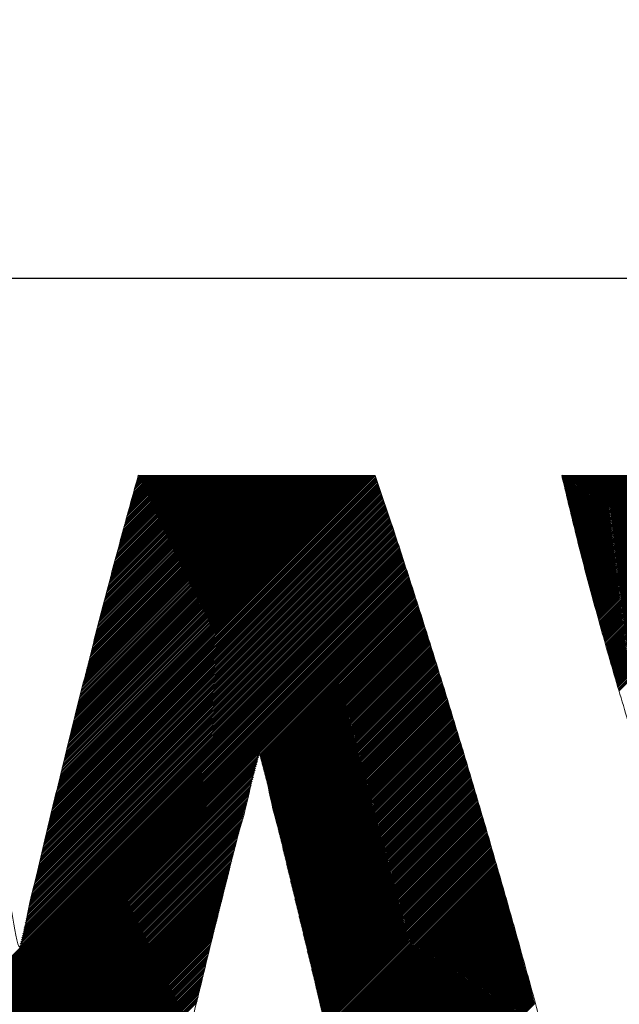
# Model space of a CAD drawing. Header units: millimetres. Extents: x 0 to 1300, y 0 to 891.
# Tile 61 of 127: x 171.66 to 175, y 584.45 to 589.94. Entities that reach past the tile are written whole.
import ezdxf

# ---------------------------------------------------------------- set-up
doc = ezdxf.new("R2010")
doc.units = ezdxf.units.MM
doc.header["$LTSCALE"] = 0.545669
doc.layers.add('NoLayerName_001', color=7, linetype='Continuous')

# ---------------------------------------------------------------- blocks, each defined once
blk = doc.blocks.new('JZB_0008')
at = {"layer": 'NoLayerName_001', "color": 7, "linetype": 'Continuous', "lineweight": 25}
for p, q in [((9.643, 4.8314), (7.8564, 3.0449)), ((9.6407, 4.838), (7.8593, 3.0567)), ((9.634, 4.8402), (7.8622, 3.0684)), ((9.6251, 4.8402), (7.8651, 3.0802)), ((9.6162, 4.8402), (7.868, 3.092)), ((9.6072, 4.8402), (7.8709, 3.1038)), ((9.5983, 4.8402), (7.8738, 3.1156)), ((9.5894, 4.8402), (7.8767, 3.1274)), ((9.5805, 4.8402), (7.8795, 3.1392)), ((9.5716, 4.8402), (7.8824, 3.151)), ((9.5627, 4.8402), (7.8853, 3.1628)), ((9.5538, 4.8402), (7.8882, 3.1746)), ((9.5449, 4.8402), (7.8911, 3.1864)), ((9.536, 4.8402), (7.894, 3.1982)), ((9.5271, 4.8402), (7.8969, 3.21)), ((9.5182, 4.8402), (7.8998, 3.2218)), ((9.5093, 4.8402), (7.9027, 3.2336)), ((9.5003, 4.8402), (7.9056, 3.2454)), ((9.4914, 4.8402), (7.9084, 3.2572)), ((9.4825, 4.8402), (7.9113, 3.269)), ((9.4736, 4.8402), (7.9142, 3.2808)), ((9.4647, 4.8402), (7.9171, 3.2926)), ((9.4558, 4.8402), (7.92, 3.3044)), ((9.4469, 4.8402), (7.9229, 3.3162)), ((9.438, 4.8402), (7.9258, 3.328)), ((9.4291, 4.8402), (7.9287, 3.3398)), ((9.4202, 4.8402), (7.9316, 3.3516)), ((9.4113, 4.8402), (7.9345, 3.3634)), ((9.4024, 4.8402), (7.9373, 3.3752)), ((9.3934, 4.8402), (7.9402, 3.387)), ((9.3845, 4.8402), (7.9431, 3.3988)), ((9.3756, 4.8402), (7.946, 3.4106)), ((9.3667, 4.8402), (7.9489, 3.4224)), ((9.3578, 4.8402), (7.9518, 3.4342)), ((9.3489, 4.8402), (7.9547, 3.446)), ((9.34, 4.8402), (7.9576, 3.4578)), ((9.3311, 4.8402), (7.9605, 3.4696)), ((9.3222, 4.8402), (7.9634, 3.4814)), ((9.3133, 4.8402), (7.9662, 3.4932)), ((9.3044, 4.8402), (7.9691, 3.505)), ((9.2955, 4.8402), (7.972, 3.5168)), ((9.2865, 4.8402), (7.9749, 3.5286)), ((9.2776, 4.8402), (7.9779, 3.5405)), ((9.2687, 4.8402), (7.9809, 3.5524)), ((9.2598, 4.8402), (7.984, 3.5644)), ((9.2509, 4.8402), (7.987, 3.5763)), ((9.242, 4.8402), (7.99, 3.5883)), ((9.2331, 4.8402), (7.9931, 3.6002)), ((9.2242, 4.8402), (7.9961, 3.6122)), ((9.2153, 4.8402), (7.9992, 3.6241)), ((9.2064, 4.8402), (8.0022, 3.636)), ((9.1975, 4.8402), (8.0052, 3.648)), ((9.1885, 4.8402), (8.0083, 3.6599)), ((9.1796, 4.8402), (8.0113, 3.6719)), ((9.1707, 4.8402), (8.0144, 3.6838)), ((9.1618, 4.8402), (8.0174, 3.6958)), ((9.1529, 4.8402), (8.0204, 3.7077)), ((9.144, 4.8402), (8.0235, 3.7197)), ((9.1351, 4.8402), (8.0265, 3.7316)), ((9.1262, 4.8402), (8.0296, 3.7436)), ((9.1173, 4.8402), (8.0326, 3.7555)), ((9.1084, 4.8402), (8.0356, 3.7675)), ((9.0995, 4.8402), (8.0387, 3.7794)), ((9.0906, 4.8402), (8.0417, 3.7914)), ((9.0816, 4.8402), (8.0447, 3.8033)), ((9.0727, 4.8402), (8.0478, 3.8153)), ((9.0638, 4.8402), (8.0508, 3.8272)), ((9.0549, 4.8402), (8.0539, 3.8392)), ((9.046, 4.8402), (8.0569, 3.8511)), ((9.0371, 4.8402), (8.0599, 3.863)), ((9.0282, 4.8402), (8.063, 3.875)), ((9.0193, 4.8402), (8.066, 3.8869)), ((9.0104, 4.8402), (8.0691, 3.8989)), ((9.0015, 4.8402), (8.0721, 3.9108)), ((8.9926, 4.8402), (8.0751, 3.9228)), ((8.9837, 4.8402), (8.0782, 3.9347)), ((8.9747, 4.8402), (8.0812, 3.9467)), ((8.9658, 4.8402), (8.0843, 3.9586)), ((8.9569, 4.8402), (8.0873, 3.9706)), ((8.948, 4.8402), (8.0903, 3.9825)), ((8.9391, 4.8402), (8.0934, 3.9945)), ((8.9302, 4.8402), (8.0964, 4.0064)), ((8.9213, 4.8402), (8.0994, 4.0184)), ((8.9124, 4.8402), (8.1025, 4.0303)), ((8.9035, 4.8402), (8.1055, 4.0423)), ((8.8946, 4.8402), (8.1086, 4.0542)), ((8.8857, 4.8402), (8.1116, 4.0662)), ((8.8768, 4.8402), (8.1148, 4.0783)), ((8.8678, 4.8402), (8.118, 4.0904)), ((8.8589, 4.8402), (8.1212, 4.1025)), ((8.85, 4.8402), (8.1245, 4.1146)), ((8.8411, 4.8402), (8.1277, 4.1268)), ((8.8322, 4.8402), (8.1309, 4.1389)), ((8.8233, 4.8402), (8.1341, 4.151)), ((8.8144, 4.8402), (8.1373, 4.1632)), ((8.8055, 4.8402), (8.1406, 4.1753)), ((8.7966, 4.8402), (8.1438, 4.1874)), ((8.7877, 4.8402), (8.147, 4.1995)), ((8.7788, 4.8402), (8.1502, 4.2117)), ((8.7699, 4.8402), (8.1534, 4.2238)), ((8.7609, 4.8402), (8.1567, 4.2359)), ((8.752, 4.8402), (8.1599, 4.2481)), ((8.7431, 4.8402), (8.1631, 4.2602)), ((8.7342, 4.8402), (8.1663, 4.2723)), ((8.7253, 4.8402), (8.1695, 4.2844)), ((8.7164, 4.8402), (8.1728, 4.2966)), ((8.7075, 4.8402), (8.176, 4.3087)), ((8.6986, 4.8402), (8.1792, 4.3208)), ((8.6897, 4.8402), (8.1824, 4.333)), ((8.6808, 4.8402), (8.1856, 4.3451)), ((8.6719, 4.8402), (8.1889, 4.3572)), ((8.663, 4.8402), (8.1921, 4.3693)), ((8.654, 4.8402), (8.1953, 4.3815)), ((8.6451, 4.8402), (8.1985, 4.3936)), ((8.6362, 4.8402), (8.2017, 4.4057)), ((8.6273, 4.8402), (8.205, 4.4178)), ((8.6184, 4.8402), (8.2082, 4.43)), ((8.6095, 4.8402), (8.2114, 4.4421)), ((8.6006, 4.8402), (8.2146, 4.4542)), ((8.5917, 4.8402), (8.2178, 4.4664)), ((8.5828, 4.8402), (8.221, 4.4785)), ((8.5739, 4.8402), (8.2243, 4.4906)), ((8.565, 4.8402), (8.2275, 4.5027)), ((8.5561, 4.8402), (8.2307, 4.5149)), ((8.5471, 4.8402), (8.2339, 4.527)), ((8.5382, 4.8402), (8.2371, 4.5391)), ((8.5293, 4.8402), (8.2404, 4.5513)), ((8.5204, 4.8402), (8.2436, 4.5634)), ((8.5115, 4.8402), (8.247, 4.5757)), ((8.5026, 4.8402), (8.2504, 4.588)), ((8.4937, 4.8402), (8.2538, 4.6003)), ((8.4848, 4.8402), (8.2572, 4.6126)), ((8.4759, 4.8402), (8.2606, 4.6249)), ((8.467, 4.8402), (8.264, 4.6372)), ((8.4581, 4.8402), (8.2673, 4.6495)), ((8.4491, 4.8402), (8.2707, 4.6618)), ((8.4402, 4.8402), (8.2741, 4.6741)), ((8.4313, 4.8402), (8.2775, 4.6864)), ((8.4224, 4.8402), (8.2809, 4.6987)), ((8.4135, 4.8402), (8.2843, 4.711)), ((8.4046, 4.8402), (8.2877, 4.7233)), ((8.3957, 4.8402), (8.2911, 4.7356)), ((8.3868, 4.8402), (8.2945, 4.7479)), ((8.3779, 4.8402), (8.2978, 4.7602)), ((8.369, 4.8402), (8.3012, 4.7725)), ((8.3601, 4.8402), (8.3046, 4.7848)), ((8.3512, 4.8402), (8.3081, 4.7971)), ((8.3422, 4.8402), (8.3115, 4.8095)), ((8.3333, 4.8402), (8.315, 4.8219)), ((8.3244, 4.8402), (8.3185, 4.8343)), ((10.6852, 4.8402), (10.6811, 4.8361)), ((10.6941, 4.8402), (10.6828, 4.829)), ((10.703, 4.8402), (10.6846, 4.8218)), ((10.7119, 4.8402), (10.6863, 4.8146)), ((10.7208, 4.8402), (10.688, 4.8074)), ((10.7297, 4.8402), (10.6897, 4.8002)), ((10.7386, 4.8402), (10.6915, 4.7931)), ((10.7475, 4.8402), (10.6932, 4.7859)), ((10.7564, 4.8402), (10.6949, 4.7787)), ((10.7653, 4.8402), (10.6966, 4.7715)), ((10.7742, 4.8402), (10.6984, 4.7643)), ((10.7832, 4.8402), (10.7001, 4.7571)), ((10.7921, 4.8402), (10.7018, 4.75)), ((10.801, 4.8402), (10.7035, 4.7428)), ((10.8099, 4.8402), (10.7053, 4.7356)), ((10.8188, 4.8402), (10.707, 4.7284)), ((10.8277, 4.8402), (10.7087, 4.7212)), ((10.8366, 4.8402), (10.7105, 4.7141)), ((10.8455, 4.8402), (10.7122, 4.7069)), ((10.8544, 4.8402), (10.7139, 4.6997)), ((10.8633, 4.8402), (10.7156, 4.6925)), ((10.8722, 4.8402), (10.7174, 4.6853)), ((10.8812, 4.8402), (10.7191, 4.6782)), ((10.8901, 4.8402), (10.7208, 4.671)), ((10.899, 4.8402), (10.7225, 4.6638)), ((10.9079, 4.8402), (10.7243, 4.6566)), ((10.9168, 4.8402), (10.726, 4.6494)), ((10.9257, 4.8402), (10.7277, 4.6422)), ((10.9346, 4.8402), (10.7295, 4.6351)), ((10.9435, 4.8402), (10.7312, 4.6279)), ((10.9524, 4.8402), (10.7329, 4.6207)), ((10.9613, 4.8402), (10.7346, 4.6135)), ((10.9702, 4.8402), (10.7364, 4.6063)), ((10.9791, 4.8402), (10.7381, 4.5992)), ((10.9881, 4.8402), (10.7398, 4.592)), ((10.997, 4.8402), (10.7415, 4.5848)), ((11.0059, 4.8402), (10.7433, 4.5776)), ((11.0148, 4.8402), (10.745, 4.5704)), ((11.0237, 4.8402), (10.7467, 4.5632)), ((11.0326, 4.8402), (10.7484, 4.5561)), ((11.0415, 4.8402), (10.7502, 4.5489)), ((11.0504, 4.8402), (10.7519, 4.5417)), ((11.0593, 4.8402), (10.7537, 4.5346)), ((11.0682, 4.8402), (10.7556, 4.5276)), ((11.0771, 4.8402), (10.7574, 4.5205)), ((11.086, 4.8402), (10.7592, 4.5134)), ((11.095, 4.8402), (10.7611, 4.5063)), ((11.1039, 4.8402), (10.7629, 4.4992)), ((11.1128, 4.8402), (10.7647, 4.4922)), ((11.1217, 4.8402), (10.7665, 4.4851)), ((11.1306, 4.8402), (10.7684, 4.478)), ((11.1395, 4.8402), (10.7702, 4.4709)), ((11.1484, 4.8402), (10.772, 4.4638)), ((11.1573, 4.8402), (10.7739, 4.4568)), ((11.1662, 4.8402), (10.7757, 4.4497)), ((11.1751, 4.8402), (10.7775, 4.4426)), ((11.184, 4.8402), (10.7793, 4.4355)), ((11.1929, 4.8402), (10.7812, 4.4284)), ((11.2019, 4.8402), (10.783, 4.4214)), ((11.2108, 4.8402), (10.7848, 4.4143)), ((11.2197, 4.8402), (10.7867, 4.4072)), ((11.2286, 4.8402), (10.7885, 4.4001)), ((11.2375, 4.8402), (10.7903, 4.393)), ((11.2464, 4.8402), (10.7922, 4.386)), ((11.2553, 4.8402), (10.794, 4.3789)), ((11.2642, 4.8402), (10.7958, 4.3718)), ((11.2731, 4.8402), (10.7976, 4.3647)), ((11.282, 4.8402), (10.7995, 4.3576)), ((11.2909, 4.8402), (10.8013, 4.3506)), ((11.2998, 4.8402), (10.8031, 4.3435)), ((11.3088, 4.8402), (10.805, 4.3364)), ((11.3177, 4.8402), (10.8068, 4.3293)), ((11.3266, 4.8402), (10.8086, 4.3223)), ((11.3355, 4.8402), (10.8104, 4.3152)), ((11.3444, 4.8402), (10.8123, 4.3081)), ((11.3533, 4.8402), (10.8141, 4.301)), ((11.3622, 4.8402), (10.8159, 4.2939)), ((11.3711, 4.8402), (10.8178, 4.2869)), ((11.38, 4.8402), (10.8196, 4.2798)), ((11.3889, 4.8402), (10.8214, 4.2727)), ((11.3978, 4.8402), (10.8232, 4.2656)), ((11.4067, 4.8402), (10.8251, 4.2585)), ((11.4157, 4.8402), (10.8269, 4.2515)), ((11.4246, 4.8402), (10.8287, 4.2444)), ((11.4335, 4.8402), (10.8306, 4.2373)), ((11.4424, 4.8402), (10.8325, 4.2303)), ((11.4513, 4.8402), (10.8344, 4.2234)), ((11.4602, 4.8402), (10.8364, 4.2164)), ((11.4691, 4.8402), (10.8384, 4.2095)), ((11.478, 4.8402), (10.8403, 4.2025)), ((11.4869, 4.8402), (10.8423, 4.1956)), ((11.4958, 4.8402), (10.8442, 4.1886)), ((11.5047, 4.8402), (10.8462, 4.1817)), ((11.5136, 4.8402), (10.8482, 4.1747)), ((11.5226, 4.8402), (10.8501, 4.1678)), ((11.5315, 4.8402), (10.8521, 4.1608)), ((11.5404, 4.8402), (10.8541, 4.1539)), ((11.5493, 4.8402), (10.856, 4.1469)), ((11.5582, 4.8402), (10.858, 4.14)), ((11.5671, 4.8402), (10.8599, 4.133)), ((11.576, 4.8402), (10.8619, 4.1261)), ((11.5849, 4.8402), (10.8639, 4.1192)), ((11.5938, 4.8402), (10.8658, 4.1122)), ((11.6027, 4.8402), (10.8678, 4.1053)), ((11.6116, 4.8402), (10.8697, 4.0983)), ((11.6206, 4.8402), (10.8717, 4.0914)), ((11.6295, 4.8402), (10.8737, 4.0844)), ((11.6384, 4.8402), (10.8756, 4.0775)), ((11.6473, 4.8402), (10.8776, 4.0705)), ((11.6562, 4.8402), (10.8795, 4.0636)), ((11.6651, 4.8402), (10.8815, 4.0566)), ((11.674, 4.8402), (10.8835, 4.0497)), ((11.6829, 4.8402), (10.8854, 4.0427)), ((11.6918, 4.8402), (10.8874, 4.0358)), ((11.7007, 4.8402), (10.8893, 4.0288)), ((11.7096, 4.8402), (10.8913, 4.0219)), ((11.7185, 4.8402), (10.8933, 4.0149)), ((11.7275, 4.8402), (10.8952, 4.008)), ((11.7364, 4.8402), (10.8972, 4.001)), ((11.7453, 4.8402), (10.8992, 3.9941)), ((11.7542, 4.8402), (10.9011, 3.9871)), ((11.7631, 4.8402), (10.9031, 3.9802)), ((11.772, 4.8402), (10.905, 3.9733)), ((11.7809, 4.8402), (10.907, 3.9663)), ((11.7898, 4.8402), (10.909, 3.9594)), ((11.7987, 4.8402), (10.9109, 3.9524)), ((11.8076, 4.8402), (10.9129, 3.9455)), ((11.8165, 4.8402), (10.9148, 3.9385)), ((11.8254, 4.8402), (10.9168, 3.9316)), ((11.8344, 4.8402), (10.9188, 3.9246)), ((11.8433, 4.8402), (10.9207, 3.9177)), ((11.8522, 4.8402), (10.9227, 3.9107)), ((11.8611, 4.8402), (10.9246, 3.9038)), ((11.87, 4.8402), (10.9266, 3.8968)), ((11.8789, 4.8402), (10.9286, 3.8899)), ((11.8878, 4.8402), (10.9305, 3.8829)), ((11.8967, 4.8402), (10.9325, 3.876)), ((11.9056, 4.8402), (10.9344, 3.869)), ((11.9145, 4.8402), (10.9364, 3.8621)), ((11.9234, 4.8402), (10.9384, 3.8551)), ((11.9323, 4.8402), (10.9403, 3.8482)), ((11.9413, 4.8402), (10.9423, 3.8413)), ((11.9502, 4.8402), (10.9443, 3.8343)), ((11.9591, 4.8402), (10.9462, 3.8274)), ((11.9616, 4.8339), (10.9482, 3.8204)), ((9.6612, 4.7783), (7.8335, 2.9507)), ((9.6589, 4.785), (7.8363, 2.9624)), ((9.6566, 4.7916), (7.8391, 2.9741)), ((9.6544, 4.7982), (7.842, 2.9859)), ((9.6521, 4.8049), (7.8449, 2.9977)), ((9.6498, 4.8115), (7.8478, 3.0095)), ((9.6475, 4.8182), (7.8506, 3.0213)), ((9.6453, 4.8248), (7.8535, 3.0331)), ((11.9633, 4.8266), (10.9501, 3.8135)), ((11.965, 4.8194), (10.9521, 3.8065)), ((11.9667, 4.8122), (10.9541, 3.7996)), ((11.9683, 4.8049), (10.956, 3.7926)), ((11.97, 4.7977), (10.958, 3.7857)), ((11.9717, 4.7905), (10.9599, 3.7787)), ((11.9734, 4.7832), (10.9619, 3.7718)), ((11.9751, 4.776), (10.9639, 3.7648)), ((9.6792, 4.7251), (7.8115, 2.8574)), ((9.6769, 4.7317), (7.8142, 2.869)), ((9.6747, 4.7384), (7.817, 2.8807)), ((9.6724, 4.7451), (7.8198, 2.8924)), ((9.6702, 4.7517), (7.8225, 2.904)), ((9.6679, 4.7584), (7.8253, 2.9157)), ((9.6657, 4.765), (7.828, 2.9274)), ((9.6634, 4.7717), (7.8308, 2.939)), ((11.9767, 4.7688), (10.9658, 3.7579)), ((11.9784, 4.7616), (10.9678, 3.7509)), ((11.9801, 4.7543), (10.9697, 3.744)), ((11.9818, 4.7471), (10.9717, 3.737)), ((11.9834, 4.7399), (10.9737, 3.7301)), ((11.9851, 4.7326), (10.9756, 3.7231)), ((11.9868, 4.7254), (10.9776, 3.7162)), ((9.6994, 4.6652), (7.7867, 2.7524)), ((9.6972, 4.6718), (7.7894, 2.7641)), ((9.695, 4.6785), (7.7922, 2.7757)), ((9.6927, 4.6852), (7.7949, 2.7874)), ((9.6905, 4.6918), (7.7977, 2.799)), ((9.6882, 4.6985), (7.8005, 2.8107)), ((9.686, 4.7051), (7.8032, 2.8224)), ((9.6837, 4.7118), (7.806, 2.834)), ((9.6814, 4.7184), (7.8087, 2.8457)), ((11.9885, 4.7182), (10.9796, 3.7092)), ((11.9902, 4.7109), (10.9815, 3.7023)), ((11.9918, 4.7037), (10.9835, 3.6954)), ((11.9935, 4.6965), (10.9854, 3.6884)), ((11.9952, 4.6893), (10.9874, 3.6815)), ((11.9969, 4.682), (10.9894, 3.6745)), ((11.9985, 4.6748), (10.9913, 3.6676)), ((12.0002, 4.6676), (10.9933, 3.6606)), ((9.7172, 4.6117), (7.7646, 2.6591)), ((9.715, 4.6184), (7.7674, 2.6707)), ((9.7128, 4.625), (7.7701, 2.6824)), ((9.7106, 4.6317), (7.7729, 2.6941)), ((9.7083, 4.6384), (7.7756, 2.7057)), ((9.7061, 4.6451), (7.7784, 2.7174)), ((9.7039, 4.6518), (7.7812, 2.7291)), ((9.7017, 4.6585), (7.7839, 2.7407)), ((12.0019, 4.6603), (10.9952, 3.6537)), ((12.0036, 4.6531), (10.9972, 3.6467)), ((12.0053, 4.6459), (10.9992, 3.6398)), ((9.735, 4.5582), (7.7426, 2.5657)), ((9.7328, 4.5649), (7.7453, 2.5774)), ((9.7306, 4.5716), (7.7481, 2.5891)), ((9.7283, 4.5783), (7.7508, 2.6007)), ((9.7261, 4.5849), (7.7536, 2.6124)), ((9.7239, 4.5916), (7.7563, 2.6241)), ((9.7217, 4.5983), (7.7591, 2.6357)), ((9.7195, 4.605), (7.7619, 2.6474)), ((9.7528, 4.5047), (7.7205, 2.4724)), ((9.7506, 4.5114), (7.7233, 2.4841)), ((9.7484, 4.5181), (7.726, 2.4957)), ((9.7461, 4.5248), (7.7288, 2.5074)), ((9.7439, 4.5315), (7.7315, 2.5191)), ((9.7417, 4.5381), (7.7343, 2.5307)), ((9.7395, 4.5448), (7.737, 2.5424)), ((9.7372, 4.5515), (7.7398, 2.5541)), ((9.7705, 4.4512), (7.6985, 2.3792)), ((9.7683, 4.4579), (7.7012, 2.3908)), ((9.7661, 4.4646), (7.704, 2.4024)), ((9.7639, 4.4713), (7.7067, 2.4141)), ((9.7617, 4.478), (7.7095, 2.4258)), ((9.7595, 4.4847), (7.7122, 2.4374)), ((9.7572, 4.4913), (7.715, 2.4491)), ((9.755, 4.498), (7.7177, 2.4607)), ((9.79, 4.3905), (7.6744, 2.2749)), ((9.7879, 4.3973), (7.6771, 2.2865)), ((9.7857, 4.404), (7.6798, 2.2981)), ((9.7835, 4.4107), (7.6825, 2.3097)), ((9.7814, 4.4175), (7.6851, 2.3212)), ((9.7792, 4.4242), (7.6878, 2.3328)), ((9.777, 4.4309), (7.6905, 2.3444)), ((9.7749, 4.4377), (7.6932, 2.356)), ((9.7727, 4.4444), (7.6959, 2.3676)), ((9.8031, 4.3501), (6.8026, 1.3497)), ((9.8052, 4.3433), (6.8044, 1.3425)), ((9.8074, 4.3366), (6.8061, 1.3353)), ((9.8009, 4.3568), (7.6594, 2.2153)), ((9.7987, 4.3636), (7.6627, 2.2276)), ((9.7966, 4.3703), (7.6661, 2.2398)), ((9.7944, 4.377), (7.6691, 2.2517)), ((9.7922, 4.3838), (7.6717, 2.2633)), ((9.8096, 4.3299), (6.8078, 1.3281)), ((9.8117, 4.3231), (6.8095, 1.3209)), ((9.8139, 4.3164), (6.8112, 1.3137)), ((9.8161, 4.3097), (6.813, 1.3065)), ((9.8183, 4.3029), (6.8147, 1.2993)), ((9.8204, 4.2962), (6.8164, 1.2921)), ((9.8226, 4.2894), (6.8181, 1.2849)), ((9.8248, 4.2827), (6.8198, 1.2778)), ((9.8269, 4.276), (6.8215, 1.2706)), ((9.8291, 4.2692), (6.8233, 1.2634)), ((9.8313, 4.2625), (6.825, 1.2562)), ((9.8335, 4.2558), (6.8267, 1.249)), ((9.8356, 4.249), (6.8284, 1.2418)), ((9.8378, 4.2423), (6.8301, 1.2346)), ((9.84, 4.2355), (6.8319, 1.2274)), ((9.8421, 4.2288), (6.8336, 1.2202)), ((9.8443, 4.2221), (6.8353, 1.213)), ((9.8465, 4.2153), (6.8369, 1.2058)), ((9.8486, 4.2086), (6.8385, 1.1985)), ((9.8508, 4.2018), (6.8401, 1.1911)), ((9.853, 4.1951), (6.8417, 1.1838)), ((9.8552, 4.1884), (6.8433, 1.1765)), ((9.8573, 4.1816), (6.8449, 1.1692)), ((9.8595, 4.1749), (6.8464, 1.1618)), ((9.8617, 4.1682), (6.848, 1.1545)), ((9.8638, 4.1614), (6.8496, 1.1472)), ((9.866, 4.1547), (8.9953, 3.284)), ((9.8682, 4.1479), (8.9974, 3.2772)), ((9.8703, 4.1412), (8.9995, 3.2703)), ((9.8725, 4.1345), (9.0016, 3.2635)), ((9.8747, 4.1277), (9.0037, 3.2567)), ((9.8769, 4.121), (9.0057, 3.2498)), ((9.879, 4.1142), (9.0075, 3.2427)), ((9.8812, 4.1075), (9.0093, 3.2356)), ((9.8834, 4.1008), (9.0111, 3.2285)), ((9.8855, 4.094), (9.0129, 3.2214)), ((9.8877, 4.0873), (9.0147, 3.2143)), ((9.8899, 4.0806), (9.0165, 3.2072)), ((9.892, 4.0738), (9.0183, 3.2001)), ((9.8942, 4.0671), (9.0202, 3.193)), ((9.8964, 4.0603), (9.022, 3.1859)), ((9.8986, 4.0536), (9.0238, 3.1788)), ((9.9007, 4.0469), (9.0256, 3.1717)), ((9.9029, 4.0401), (9.0274, 3.1646)), ((9.9051, 4.0334), (9.0292, 3.1575)), ((9.9072, 4.0267), (9.031, 3.1504)), ((9.9094, 4.0199), (9.0328, 3.1433)), ((9.9116, 4.0132), (9.0346, 3.1362)), ((9.9137, 4.0064), (9.0365, 3.1291)), ((9.9158, 3.9996), (9.0383, 3.1221)), ((9.9179, 3.9928), (9.0401, 3.115)), ((9.9201, 3.986), (9.0419, 3.1079)), ((9.9222, 3.9792), (9.0437, 3.1008)), ((9.9243, 3.9724), (9.0455, 3.0937)), ((9.9264, 3.9656), (9.0473, 3.0865)), ((9.9285, 3.9588), (9.049, 3.0794)), ((9.9306, 3.952), (9.0507, 3.0722)), ((9.9327, 3.9452), (9.0525, 3.065)), ((9.9348, 3.9384), (9.0542, 3.0578)), ((9.9369, 3.9316), (9.0559, 3.0506)), ((9.939, 3.9248), (9.0576, 3.0434)), ((9.9411, 3.918), (9.0593, 3.0362)), ((9.9433, 3.9112), (9.0611, 3.029)), ((9.9454, 3.9044), (9.0628, 3.0218)), ((9.9475, 3.8976), (9.0645, 3.0146)), ((9.9496, 3.8908), (9.0662, 3.0075)), ((9.9517, 3.884), (9.0679, 3.0003)), ((9.9538, 3.8772), (9.0697, 2.9931)), ((9.9559, 3.8704), (9.0714, 2.9859)), ((9.958, 3.8636), (9.0731, 2.9787)), ((9.9601, 3.8568), (9.0748, 2.9715)), ((9.9622, 3.85), (9.0765, 2.9643)), ((9.9643, 3.8432), (9.0782, 2.9571)), ((9.9664, 3.8364), (9.08, 2.9499)), ((9.9686, 3.8296), (9.0817, 2.9428)), ((9.9707, 3.8228), (9.0834, 2.9356)), ((9.9728, 3.816), (9.0851, 2.9284)), ((9.9749, 3.8092), (9.0868, 2.9212)), ((9.977, 3.8024), (9.0886, 2.914)), ((9.9791, 3.7956), (9.0903, 2.9068)), ((9.9812, 3.7888), (9.092, 2.8996)), ((9.9833, 3.782), (9.0937, 2.8924)), ((9.9854, 3.7752), (9.0954, 2.8852)), ((9.9875, 3.7684), (9.0972, 2.878)), ((9.9896, 3.7616), (9.0989, 2.8709)), ((9.9918, 3.7548), (9.1006, 2.8637)), ((9.9939, 3.748), (9.1023, 2.8565)), ((9.996, 3.7412), (9.104, 2.8493)), ((9.9981, 3.7344), (9.1057, 2.8421)), ((10.0002, 3.7276), (9.1075, 2.8349)), ((10.0023, 3.7208), (9.1092, 2.8277)), ((10.0044, 3.714), (9.1109, 2.8205)), ((10.0065, 3.7072), (9.1126, 2.8133)), ((10.0086, 3.7004), (9.1143, 2.8061)), ((10.0107, 3.6936), (9.1161, 2.799)), ((10.0128, 3.6868), (9.1178, 2.7918)), ((10.015, 3.68), (9.1195, 2.7846)), ((10.0171, 3.6732), (9.1212, 2.7774)), ((10.0192, 3.6664), (9.1229, 2.7702)), ((10.0213, 3.6596), (9.1247, 2.763)), ((10.0234, 3.6528), (9.1264, 2.7558)), ((10.0255, 3.646), (9.1281, 2.7486)), ((10.0276, 3.6392), (9.1298, 2.7414)), ((10.0297, 3.6324), (9.1315, 2.7343)), ((10.0318, 3.6256), (9.1332, 2.7271)), ((10.0339, 3.6188), (9.135, 2.7199)), ((10.036, 3.612), (9.1367, 2.7127)), ((10.0382, 3.6052), (9.1384, 2.7055)), ((10.0403, 3.5984), (9.1401, 2.6983)), ((10.0424, 3.5916), (9.1418, 2.6911)), ((10.0445, 3.5848), (9.1436, 2.6839)), ((10.0466, 3.578), (9.1453, 2.6767)), ((10.0487, 3.5712), (9.147, 2.6695)), ((10.0508, 3.5644), (9.1487, 2.6624)), ((10.0529, 3.5577), (9.1504, 2.6552)), ((10.055, 3.5509), (9.1522, 2.648)), ((10.0571, 3.5441), (9.1539, 2.6408)), ((10.0592, 3.5373), (9.1556, 2.6336)), ((10.0614, 3.5305), (9.1573, 2.6264)), ((10.0634, 3.5236), (9.159, 2.6192)), ((10.0655, 3.5168), (9.1607, 2.612)), ((10.0676, 3.5099), (9.1625, 2.6048)), ((10.0696, 3.5031), (9.1642, 2.5976)), ((10.0717, 3.4962), (9.1659, 2.5905)), ((10.0737, 3.4894), (9.1676, 2.5833)), ((10.0758, 3.4825), (9.1693, 2.5761)), ((10.0778, 3.4757), (9.1711, 2.5689)), ((10.0799, 3.4688), (9.1728, 2.5617)), ((10.0819, 3.4619), (9.1745, 2.5545)), ((10.084, 3.4551), (9.1762, 2.5473)), ((10.086, 3.4482), (9.1779, 2.5401)), ((10.0881, 3.4414), (9.1797, 2.5329)), ((10.0901, 3.4345), (9.1814, 2.5258)), ((10.0922, 3.4277), (9.1831, 2.5186)), ((10.0943, 3.4208), (9.1848, 2.5114)), ((10.0963, 3.414), (9.1865, 2.5042)), ((10.0984, 3.4071), (9.1882, 2.497)), ((10.1004, 3.4003), (9.19, 2.4898)), ((10.1025, 3.3934), (9.1917, 2.4826)), ((10.1045, 3.3865), (9.1934, 2.4754)), ((10.1066, 3.3797), (9.1951, 2.4682)), ((10.1086, 3.3728), (9.1968, 2.461)), ((10.1107, 3.366), (9.1986, 2.4539)), ((10.1127, 3.3591), (9.2003, 2.4467)), ((10.1148, 3.3523), (9.202, 2.4395)), ((10.1168, 3.3454), (9.2037, 2.4323)), ((10.1189, 3.3386), (9.2054, 2.4251)), ((10.121, 3.3317), (9.2072, 2.4179)), ((10.123, 3.3249), (9.2089, 2.4107)), ((10.1251, 3.318), (9.2106, 2.4035)), ((10.1271, 3.3111), (9.2123, 2.3963)), ((10.1292, 3.3043), (9.214, 2.3891)), ((10.1312, 3.2974), (9.2157, 2.382)), ((8.9936, 3.2823), (6.8512, 1.1399)), ((8.9904, 3.2702), (6.8528, 1.1325)), ((8.9872, 3.258), (6.8544, 1.1252)), ((8.9839, 3.2459), (6.856, 1.1179)), ((10.1333, 3.2906), (9.2175, 2.3748)), ((10.1353, 3.2837), (9.2192, 2.3676)), ((10.1374, 3.2769), (9.2209, 2.3604)), ((10.1394, 3.27), (9.2226, 2.3532)), ((10.1415, 3.2632), (9.2243, 2.346)), ((10.1435, 3.2563), (9.2261, 2.3388)), ((10.1456, 3.2495), (9.2278, 2.3316)), ((10.1477, 3.2426), (9.2295, 2.3244)), ((8.9807, 3.2338), (6.8575, 1.1106)), ((8.9775, 3.2216), (6.8591, 1.1033)), ((8.9743, 3.2095), (6.8607, 1.0959)), ((8.9711, 3.1974), (6.8623, 1.0886)), ((8.9679, 3.1853), (6.8639, 1.0813)), ((10.1497, 3.2357), (9.2312, 2.3173)), ((10.1518, 3.2289), (9.2329, 2.3101)), ((10.1538, 3.222), (9.2347, 2.3029)), ((10.1559, 3.2152), (9.2364, 2.2957)), ((10.1579, 3.2083), (9.2381, 2.2885)), ((10.16, 3.2015), (9.2398, 2.2813)), ((10.162, 3.1946), (9.2415, 2.2741)), ((10.1641, 3.1878), (9.2432, 2.2669)), ((8.9647, 3.1731), (6.8655, 1.074)), ((8.9614, 3.161), (6.867, 1.0666)), ((8.9583, 3.149), (6.8686, 1.0593)), ((8.9552, 3.1369), (6.8702, 1.052)), ((10.1661, 3.1809), (9.245, 2.2597)), ((10.1682, 3.1741), (9.2467, 2.2525)), ((10.1702, 3.1672), (9.2484, 2.2454)), ((10.1723, 3.1603), (9.2501, 2.2382)), ((10.1744, 3.1535), (9.2518, 2.231)), ((10.1764, 3.1466), (9.2536, 2.2238)), ((10.1785, 3.1398), (9.2553, 2.2166)), ((10.1805, 3.1329), (9.257, 2.2094)), ((8.952, 3.1249), (6.8718, 1.0447)), ((8.9489, 3.1128), (6.8734, 1.0373)), ((8.9457, 3.1008), (6.875, 1.03)), ((8.9426, 3.0887), (6.8765, 1.0227)), ((8.9394, 3.0767), (6.8781, 1.0154)), ((10.1826, 3.1261), (9.2587, 2.2022)), ((10.1846, 3.1192), (9.2604, 2.195)), ((10.1867, 3.1124), (9.2622, 2.1878)), ((10.1887, 3.1055), (9.2639, 2.1806)), ((10.1908, 3.0987), (9.2656, 2.1735)), ((10.1928, 3.0918), (9.2673, 2.1663)), ((10.1949, 3.0849), (9.269, 2.1591)), ((10.1969, 3.0781), (9.2707, 2.1519)), ((8.9363, 3.0646), (6.8797, 1.008)), ((8.9332, 3.0526), (6.8813, 1.0007)), ((8.93, 3.0405), (6.8829, 0.9934)), ((8.9269, 3.0285), (6.8845, 0.9861)), ((10.199, 3.0712), (9.2725, 2.1447)), ((10.2011, 3.0644), (9.2742, 2.1375)), ((10.2031, 3.0575), (9.2759, 2.1303)), ((10.2052, 3.0507), (9.2776, 2.1231)), ((10.2072, 3.0438), (9.2793, 2.1159)), ((10.2093, 3.037), (9.2811, 2.1088)), ((10.2113, 3.0301), (9.2828, 2.1016)), ((10.2134, 3.0233), (9.2845, 2.0944)), ((8.9237, 3.0164), (6.886, 0.9787)), ((8.9206, 3.0044), (6.8876, 0.9714)), ((8.9174, 2.9923), (6.8892, 0.9641)), ((8.9143, 2.9803), (6.8908, 0.9568)), ((8.9111, 2.9682), (6.8924, 0.9494)), ((10.2154, 3.0164), (9.2862, 2.0872)), ((10.2174, 3.0095), (9.2879, 2.08)), ((10.2194, 3.0026), (9.2897, 2.0728)), ((10.2214, 2.9956), (9.2914, 2.0656)), ((10.2234, 2.9887), (9.2931, 2.0584)), ((10.2254, 2.9818), (9.2948, 2.0512)), ((10.2274, 2.9749), (9.2965, 2.044)), ((10.2294, 2.968), (9.2982, 2.0369)), ((8.908, 2.9561), (6.894, 0.9421)), ((8.9049, 2.9441), (6.8955, 0.9348)), ((8.9017, 2.932), (6.8971, 0.9275)), ((8.8986, 2.92), (6.8987, 0.9201)), ((10.2314, 2.9611), (9.3, 2.0297)), ((10.2334, 2.9542), (9.3017, 2.0225)), ((10.2354, 2.9473), (9.3034, 2.0153)), ((10.2374, 2.9404), (9.3051, 2.0081)), ((10.2394, 2.9335), (9.3068, 2.0009)), ((10.2414, 2.9266), (9.3086, 1.9937)), ((10.2434, 2.9197), (9.3103, 1.9865)), ((10.2454, 2.9128), (9.312, 1.9793)), ((8.8954, 2.9079), (6.9003, 0.9128)), ((8.8923, 2.8959), (6.9019, 0.9055)), ((8.8891, 2.8838), (6.9035, 0.8982)), ((8.886, 2.8718), (6.905, 0.8908)), ((8.8829, 2.8597), (6.9066, 0.8835)), ((10.2474, 2.9059), (9.3137, 1.9721)), ((10.2494, 2.8989), (9.3154, 1.965)), ((10.2514, 2.892), (9.3172, 1.9578)), ((10.2534, 2.8851), (9.3189, 1.9506)), ((10.2554, 2.8782), (9.3206, 1.9434)), ((10.2574, 2.8713), (9.3223, 1.9362)), ((10.2594, 2.8644), (9.324, 1.929)), ((10.2614, 2.8575), (9.3257, 1.9218)), ((8.8797, 2.8477), (6.9082, 0.8762)), ((8.8766, 2.8356), (6.9098, 0.8689)), ((8.8735, 2.8236), (6.9114, 0.8615)), ((8.8705, 2.8117), (6.913, 0.8542)), ((8.8675, 2.7999), (6.9146, 0.8469)), ((10.2634, 2.8506), (9.3275, 1.9146)), ((10.2654, 2.8437), (9.3292, 1.9074)), ((10.2674, 2.8368), (9.3309, 1.9003)), ((10.2694, 2.8299), (9.3326, 1.8931)), ((10.2714, 2.823), (9.3343, 1.8859)), ((10.2734, 2.8161), (9.3361, 1.8787)), ((10.2754, 2.8092), (9.3378, 1.8715)), ((10.2774, 2.8023), (9.3395, 1.8643)), ((8.8645, 2.788), (6.9161, 0.8396)), ((8.8615, 2.7761), (6.9177, 0.8322)), ((8.8586, 2.7642), (6.9193, 0.8249)), ((8.8556, 2.7523), (6.9209, 0.8176)), ((10.2794, 2.7953), (9.3412, 1.8571)), ((10.2814, 2.7884), (9.3429, 1.8499)), ((10.2835, 2.7815), (9.3447, 1.8427)), ((10.2855, 2.7746), (9.3464, 1.8355)), ((10.2875, 2.7677), (9.3481, 1.8284)), ((10.2895, 2.7608), (9.3498, 1.8212)), ((10.2915, 2.7539), (9.3515, 1.814)), ((10.2935, 2.747), (9.3532, 1.8068)), ((8.8526, 2.7404), (6.9225, 0.8103)), ((8.8496, 2.7285), (6.9241, 0.8029)), ((8.8466, 2.7166), (6.9256, 0.7956)), ((8.8436, 2.7047), (6.9272, 0.7883)), ((8.8407, 2.6928), (6.9288, 0.781)), ((10.2955, 2.7401), (9.355, 1.7996)), ((10.2975, 2.7332), (9.3567, 1.7924)), ((10.2995, 2.7263), (9.3584, 1.7852)), ((10.3015, 2.7194), (9.3601, 1.778)), ((10.3035, 2.7125), (9.3618, 1.7708)), ((10.3055, 2.7056), (9.3636, 1.7636)), ((10.3075, 2.6986), (9.3653, 1.7565)), ((10.3095, 2.6917), (9.367, 1.7493)), ((8.8377, 2.6809), (6.9304, 0.7736)), ((8.8347, 2.669), (6.932, 0.7663)), ((8.8317, 2.6571), (6.9336, 0.759)), ((8.8287, 2.6452), (6.9351, 0.7517)), ((10.3115, 2.6848), (9.3687, 1.7421)), ((10.3135, 2.6779), (9.3703, 1.7348)), ((10.3155, 2.671), (9.3719, 1.7275)), ((10.3175, 2.6641), (9.3735, 1.7202)), ((10.3195, 2.6572), (9.3751, 1.7129)), ((10.3215, 2.6503), (9.3767, 1.7055)), ((10.3235, 2.6434), (9.3783, 1.6982)), ((10.3255, 2.6365), (9.3799, 1.6909)), ((8.8257, 2.6334), (6.9367, 0.7443)), ((8.8227, 2.6215), (6.9383, 0.737)), ((8.8198, 2.6096), (6.9399, 0.7297)), ((8.8168, 2.5977), (6.9415, 0.7224)), ((8.8138, 2.5858), (6.9431, 0.715)), ((10.3275, 2.6296), (9.3815, 1.6836)), ((10.3295, 2.6227), (9.3831, 1.6763)), ((10.3315, 2.6158), (9.3847, 1.669)), ((10.3335, 2.6089), (9.3863, 1.6617)), ((10.3355, 2.6019), (9.3879, 1.6544)), ((10.3375, 2.595), (9.3895, 1.647)), ((10.3395, 2.5881), (9.3911, 1.6397)), ((10.3415, 2.5812), (9.3927, 1.6324)), ((8.8108, 2.5739), (6.9446, 0.7077)), ((8.8078, 2.562), (6.9462, 0.7004)), ((8.8048, 2.5501), (6.9478, 0.6931)), ((8.8019, 2.5382), (6.9494, 0.6857)), ((8.7989, 2.5263), (6.951, 0.6784)), ((10.3435, 2.5743), (9.3943, 1.6251)), ((10.3455, 2.5674), (9.3959, 1.6178)), ((10.3475, 2.5605), (9.3975, 1.6105)), ((10.3495, 2.5536), (9.3991, 1.6032)), ((10.3515, 2.5467), (9.4007, 1.5959)), ((10.3535, 2.5398), (9.4023, 1.5886)), ((10.3555, 2.5329), (9.4039, 1.5812)), ((10.3575, 2.526), (9.4055, 1.5739)), ((8.7959, 2.5144), (6.9526, 0.6711)), ((8.7929, 2.5025), (6.9541, 0.6638)), ((8.7899, 2.4906), (6.9557, 0.6564)), ((8.7869, 2.4787), (6.9573, 0.6491)), ((10.3595, 2.5191), (9.4071, 1.5666)), ((10.3615, 2.5122), (9.4087, 1.5593)), ((10.3635, 2.5052), (9.4103, 1.552)), ((10.3655, 2.4983), (9.4119, 1.5447)), ((10.3674, 2.4913), (9.4134, 1.5374)), ((10.3693, 2.4843), (9.415, 1.5301)), ((10.3712, 2.4774), (9.4166, 1.5227)), ((10.3732, 2.4704), (9.4182, 1.5154)), ((8.7839, 2.4668), (6.9589, 0.6418)), ((8.781, 2.455), (6.9605, 0.6345)), ((8.778, 2.4431), (6.9621, 0.6271)), ((8.775, 2.4312), (6.9636, 0.6198)), ((8.772, 2.4193), (6.9652, 0.6125)), ((10.3751, 2.4634), (9.4198, 1.5081)), ((10.377, 2.4564), (9.4214, 1.5008)), ((10.3789, 2.4494), (9.423, 1.4935)), ((10.3809, 2.4424), (9.4246, 1.4862)), ((10.3828, 2.4354), (9.4262, 1.4789)), ((10.3847, 2.4284), (9.4278, 1.4716)), ((10.3866, 2.4215), (9.4294, 1.4643)), ((10.3885, 2.4145), (9.431, 1.4569)), ((8.769, 2.4074), (6.9668, 0.6052)), ((8.766, 2.3955), (6.9684, 0.5978)), ((8.7631, 2.3836), (6.97, 0.5905)), ((8.7601, 2.3717), (6.9716, 0.5832)), ((8.7571, 2.3598), (6.9732, 0.5759)), ((10.3905, 2.4075), (9.4326, 1.4496)), ((10.3924, 2.4005), (9.4342, 1.4423)), ((10.3943, 2.3935), (9.4358, 1.435)), ((10.3962, 2.3865), (9.4374, 1.4277)), ((10.3981, 2.3795), (9.439, 1.4204)), ((10.4001, 2.3725), (9.4406, 1.4131)), ((10.402, 2.3656), (9.4422, 1.4058)), ((8.7541, 2.3479), (6.9747, 0.5686)), ((8.7511, 2.336), (6.9763, 0.5612)), ((8.7481, 2.3241), (6.9779, 0.5539)), ((8.7451, 2.3122), (6.9794, 0.5464)), ((10.4039, 2.3586), (9.4438, 1.3984)), ((10.4058, 2.3516), (9.4454, 1.3911)), ((10.4077, 2.3446), (9.447, 1.3838)), ((10.4097, 2.3376), (9.4486, 1.3765)), ((10.4116, 2.3306), (9.4502, 1.3692)), ((10.4135, 2.3236), (9.4518, 1.3619)), ((10.4154, 2.3166), (9.4534, 1.3546)), ((10.4173, 2.3096), (9.455, 1.3473)), ((8.7422, 2.3003), (6.9809, 0.539)), ((8.7392, 2.2885), (6.9824, 0.5316)), ((8.7362, 2.2766), (6.9839, 0.5242)), ((8.7332, 2.2647), (6.9854, 0.5168)), ((8.7302, 2.2528), (6.9869, 0.5094)), ((10.4193, 2.3027), (9.4566, 1.34)), ((10.4212, 2.2957), (9.4582, 1.3326)), ((10.4231, 2.2887), (9.4597, 1.3253)), ((10.425, 2.2817), (9.4613, 1.318)), ((10.4269, 2.2747), (9.4629, 1.3107)), ((10.4289, 2.2677), (9.4645, 1.3034)), ((10.4308, 2.2607), (9.4661, 1.2961)), ((10.4327, 2.2537), (9.4677, 1.2888)), ((8.7272, 2.2409), (6.9884, 0.502)), ((8.7243, 2.229), (6.9898, 0.4946)), ((8.7213, 2.2171), (6.9913, 0.4872)), ((8.7183, 2.2052), (6.9928, 0.4798)), ((10.4346, 2.2468), (9.4693, 1.2815)), ((10.4365, 2.2398), (9.4709, 1.2741)), ((10.4385, 2.2328), (9.4725, 1.2668)), ((10.4404, 2.2258), (9.4741, 1.2595)), ((10.4423, 2.2188), (9.4757, 1.2522)), ((10.4442, 2.2118), (9.4773, 1.2449)), ((10.4462, 2.2048), (9.4789, 1.2376)), ((10.4481, 2.1978), (9.4805, 1.2303)), ((8.7153, 2.1933), (6.9943, 0.4724)), ((8.7123, 2.1814), (6.9958, 0.4649)), ((8.7093, 2.1695), (6.9973, 0.4575)), ((8.7063, 2.1576), (6.9988, 0.4501)), ((8.7034, 2.1458), (7.0003, 0.4427)), ((10.45, 2.1909), (9.4821, 1.223)), ((10.4519, 2.1839), (9.4837, 1.2157)), ((10.4538, 2.1769), (9.4853, 1.2083)), ((10.4558, 2.1699), (9.4869, 1.201)), ((10.4577, 2.1629), (9.4885, 1.1937)), ((10.4596, 2.1559), (9.4901, 1.1864)), ((10.4615, 2.1489), (9.4917, 1.1791)), ((10.4634, 2.1419), (9.4933, 1.1718)), ((8.7006, 2.1341), (7.0018, 0.4353)), ((8.6979, 2.1224), (7.0033, 0.4279)), ((8.6951, 2.1107), (7.0048, 0.4205)), ((8.6923, 2.099), (7.0063, 0.4131)), ((8.6895, 2.0874), (7.0078, 0.4057)), ((10.4654, 2.135), (9.4949, 1.1645)), ((10.4673, 2.128), (9.4965, 1.1572)), ((10.4692, 2.121), (9.4981, 1.1498)), ((10.4711, 2.114), (9.4997, 1.1425)), ((10.473, 2.107), (9.5013, 1.1352)), ((10.475, 2.1), (9.5029, 1.1279)), ((10.4769, 2.093), (9.5045, 1.1206)), ((10.4788, 2.086), (9.5061, 1.1133)), ((8.6868, 2.0757), (7.0093, 0.3983)), ((8.684, 2.064), (7.0108, 0.3909)), ((8.6812, 2.0523), (7.0123, 0.3834)), ((8.6784, 2.0406), (7.0138, 0.376)), ((10.4807, 2.079), (9.5076, 1.106)), ((10.4826, 2.0721), (9.5092, 1.0987)), ((10.4846, 2.0651), (9.5108, 1.0914)), ((10.4865, 2.0581), (9.5124, 1.084)), ((10.4884, 2.0511), (9.514, 1.0767)), ((10.4903, 2.0441), (9.5156, 1.0694)), ((10.4922, 2.0371), (9.5171, 1.062)), ((8.6757, 2.029), (7.0153, 0.3686)), ((8.6729, 2.0173), (7.0168, 0.3612)), ((8.6701, 2.0056), (7.0183, 0.3538)), ((8.6673, 1.9939), (7.0198, 0.3464)), ((8.6646, 1.9822), (7.0213, 0.339)), ((10.4942, 2.0301), (9.5187, 1.0546)), ((10.4961, 2.0231), (9.5202, 1.0472)), ((10.498, 2.0162), (9.5217, 1.0398)), ((10.4999, 2.0092), (9.5232, 1.0324)), ((10.5018, 2.0022), (9.5247, 1.025)), ((10.5038, 1.9952), (9.5262, 1.0176)), ((10.5057, 1.9882), (9.5277, 1.0102)), ((10.5076, 1.9812), (9.5292, 1.0028)), ((8.6618, 1.9705), (7.0228, 0.3316)), ((8.659, 1.9589), (7.0243, 0.3242)), ((8.6562, 1.9472), (7.0258, 0.3168)), ((8.6535, 1.9355), (7.0273, 0.3093)), ((8.6507, 1.9238), (7.0288, 0.3019)), ((10.5095, 1.9742), (9.5307, 0.9954)), ((10.5115, 1.9672), (9.5322, 0.988)), ((10.5134, 1.9603), (9.5337, 0.9806)), ((10.5153, 1.9533), (9.5352, 0.9732)), ((10.5172, 1.9463), (9.5367, 0.9658)), ((10.5191, 1.9393), (9.5382, 0.9584)), ((10.5211, 1.9323), (9.5397, 0.951)), ((10.523, 1.9253), (9.5413, 0.9436)), ((8.6479, 1.9121), (7.0303, 0.2945)), ((8.6451, 1.9004), (7.0318, 0.2871)), ((10.5249, 1.9183), (9.5428, 0.9362)), ((10.5268, 1.9113), (9.5443, 0.9288)), ((10.5287, 1.9044), (9.5458, 0.9214)), ((10.5307, 1.8974), (9.5473, 0.914))]:
    blk.add_line(p, q, dxfattribs=at)
at = {"layer": 'NoLayerName_001', "color": 7, "linetype": 'Continuous', "lineweight": 13}
for points, knots in [([(8.3201, 4.8402), (8.3066, 4.7915), (8.2787, 4.6922), (8.2372, 4.5402), (8.1948, 4.3827), (8.1517, 4.2201), (8.1081, 4.0529), (8.0639, 3.8813), (8.0193, 3.7059), (7.9744, 3.527), (7.9293, 3.3451), (7.8841, 3.1607), (7.8389, 2.9731), (7.7938, 2.7872), (7.7488, 2.5871), (7.7042, 2.4336), (7.66, 2.1016), (7.6159, 2.4336), (7.5712, 2.5871), (7.5262, 2.7872), (7.4811, 2.9731), (7.4359, 3.1607), (7.3906, 3.3451), (7.3455, 3.527), (7.3006, 3.7059), (7.2561, 3.8813), (7.2119, 4.0529), (7.1682, 4.2201), (7.1251, 4.3827), (7.0828, 4.5402), (7.0413, 4.6922), (7.0134, 4.7915), (6.9999, 4.8402)], [0, 0, 0, 0, 0.151742, 0.309431, 0.472648, 0.640974, 0.813989, 0.991276, 1.172413, 1.356982, 1.544562, 1.734733, 1.927075, 2.121168, 2.316592, 2.512926, 2.70975, 2.906574, 3.10291, 3.298336, 3.492432, 3.684777, 3.874952, 4.062535, 4.247107, 4.428246, 4.605533, 4.778548, 4.946871, 5.110083, 5.267765, 5.419497, 5.419497, 5.419497, 5.419497]), ([(10.9999, 0.0401), (10.9774, 0.1388), (10.932, 0.3415), (10.8575, 0.6511), (10.7775, 0.9728), (10.6924, 1.3038), (10.6029, 1.6417), (10.5099, 1.9839), (10.4142, 2.3278), (10.3164, 2.6709), (10.2175, 3.0105), (10.1182, 3.3442), (10.0192, 3.6694), (9.9214, 3.9834), (9.8255, 4.2838), (9.7326, 4.5682), (9.67, 4.7515), (9.64, 4.8402)], [0, 0, 0, 0, 0.30368, 0.623018, 0.955372, 1.298091, 1.648519, 2.003997, 2.361863, 2.719453, 3.074103, 3.423147, 3.76392, 4.093758, 4.409999, 4.709981, 4.991049, 4.991049, 4.991049, 4.991049]), ([(10.6801, 4.8402), (10.7057, 4.7342), (10.7563, 4.5179), (10.8423, 4.1904), (10.9353, 3.8545), (11.0356, 3.513), (11.1419, 3.168), (11.2535, 2.822), (11.3696, 2.4772), (11.4893, 2.136), (11.6117, 1.8008), (11.736, 1.4739), (11.8614, 1.1577), (11.9868, 0.8544), (12.1119, 0.5666), (12.2345, 0.296), (12.3196, 0.1237), (12.3601, 0.0401)], [0, 0, 0, 0, 0.327112, 0.666498, 1.015766, 1.372509, 1.734304, 2.098723, 2.463328, 2.825683, 3.183347, 3.533883, 3.874858, 4.203849, 4.518442, 4.816245, 5.094894, 5.094894, 5.094894, 5.094894]), ([(8.24, 0.0401), (8.2526, 0.1056), (8.2779, 0.2386), (8.3185, 0.4405), (8.3613, 0.6475), (8.4063, 0.8589), (8.4533, 1.074), (8.5021, 1.2923), (8.5527, 1.513), (8.6047, 1.7354), (8.658, 1.9591), (8.7124, 2.183), (8.7678, 2.4079), (8.8239, 2.6278), (8.8807, 2.8613), (8.9375, 3.0373), (8.9958, 3.4138), (9.0506, 3.0404), (9.1052, 2.8655), (9.1592, 2.6344), (9.2126, 2.4163), (9.2652, 2.1931), (9.3169, 1.9706), (9.3676, 1.7479), (9.4171, 1.526), (9.4654, 1.3054), (9.5122, 1.0867), (9.5574, 0.8704), (9.6009, 0.6573), (9.6426, 0.4477), (9.6824, 0.2425), (9.7075, 0.107), (9.72, 0.0401)], [0, 0, 0, 0, 0.200039, 0.406182, 0.617762, 0.83411, 1.054556, 1.27843, 1.50506, 1.733773, 1.963897, 2.194759, 2.425685, 2.656002, 2.885035, 3.11211, 3.336554, 3.558181, 3.782458, 4.008785, 4.236563, 4.46519, 4.694068, 4.922594, 5.150169, 5.376193, 5.600065, 5.821186, 6.038956, 6.252775, 6.462046, 6.666171, 6.666171, 6.666171, 6.666171])]:
    blk.add_open_spline(points, degree=3, knots=knots, dxfattribs=at)
for points in [[(9.64, 4.8402), (9.42, 4.8402), (8.9801, 4.8402), (8.5401, 4.8402), (8.3201, 4.8402)], [(11.9602, 4.8402), (11.7468, 4.8402), (11.3201, 4.8402), (10.8935, 4.8402), (10.6801, 4.8402)]]:
    blk.add_open_spline(points, degree=3, dxfattribs=at)

msp = doc.modelspace()

# ---------------------------------------------------------------- linework, layer by layer
at = {"layer": 'NoLayerName_001', "color": 7, "linetype": 'Continuous', "lineweight": 25}
msp.add_line((163.3, 588.4999), (196.7, 588.4999), dxfattribs=at)
for radius, start, end in [(39.5, 318.33013, 270), (38, 319.68509, 270.71622)]:
    msp.add_arc((180, 585), radius, start, end, dxfattribs=at)

# ---------------------------------------------------------------- block references
at = {"layer": 'NoLayerName_001'}
msp.add_blockref('JZB_0008', (164, 582.5594), dxfattribs=at)

doc.saveas('drawing.dxf')
